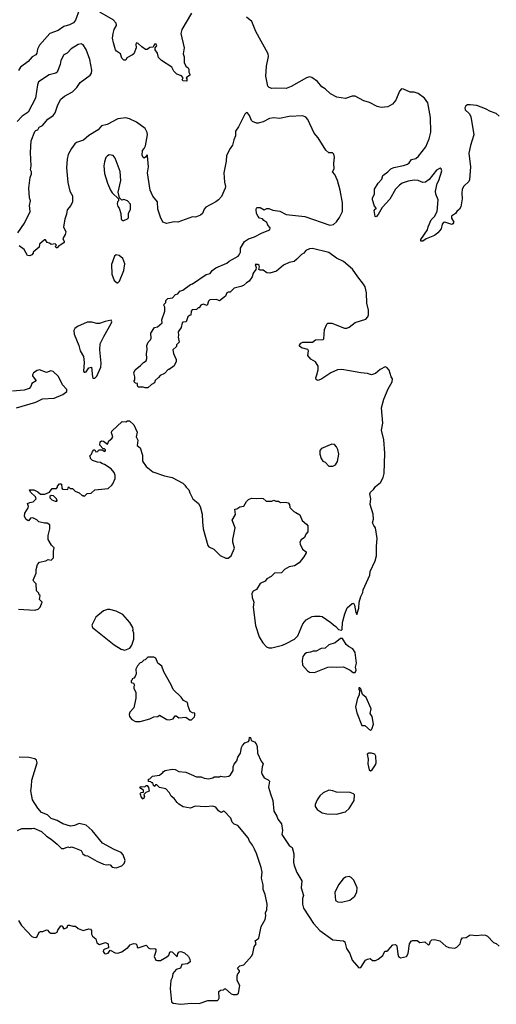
# Model space of a CAD drawing. Extents: x 2220333 to 2384341, y 721037 to 894043.
# Tile 106 of 256: x 2293949 to 2298875, y 787490 to 797667. Entities that reach past the tile are written whole.
import ezdxf

# ---------------------------------------------------------------- set-up
doc = ezdxf.new("R2010")
doc.units = 0

msp = doc.modelspace()

# ---------------------------------------------------------------- linework, layer by layer
at = {"layer": '0CON10XD'}
for points in [[(2294565, 797765), (2294527, 797663), (2294505, 797634), (2294465, 797614), (2294405, 797597), (2294345, 797555), (2294259, 797525), (2294155, 797404), (2294133, 797363), (2294125, 797322), (2294115, 797303), (2294078, 797282), (2294035, 797236), (2293959, 797175), (2293937, 797143)], [(2295724, 797735), (2295626, 797565), (2295616, 797525), (2295649, 797375), (2295640, 797315), (2295648, 797282), (2295649, 797225), (2295665, 797188), (2295689, 797169), (2295698, 797155), (2295698, 797125), (2295707, 797105), (2295706, 797094), (2295670, 797065), (2295677, 797057), (2295678, 797032), (2295640, 797035), (2295630, 797045), (2295637, 797067), (2295622, 797085), (2295574, 797104), (2295543, 797135), (2295522, 797175), (2295414, 797244), (2295383, 797275), (2295372, 797322), (2295350, 797355), (2295350, 797375), (2295366, 797395), (2295358, 797415), (2295342, 797415), (2295328, 797382), (2295295, 797380), (2295265, 797357), (2295248, 797358), (2295210, 797385), (2295175, 797421), (2295155, 797428), (2295150, 797415), (2295153, 797377), (2295128, 797315), (2295115, 797302), (2295057, 797273), (2295045, 797250), (2295025, 797250), (2295005, 797270), (2294990, 797315), (2294951, 797341), (2294940, 797355), (2294917, 797427), (2294910, 797475), (2294914, 797525), (2294926, 797564), (2294949, 797605), (2294945, 797632), (2294914, 797664), (2294776, 797746)], [(2298905, 796671), (2298875, 796697), (2298815, 796717), (2298765, 796745), (2298675, 796779), (2298605, 796788), (2298578, 796785), (2298560, 796775), (2298551, 796755), (2298554, 796735), (2298596, 796696), (2298611, 796665), (2298642, 796475), (2298608, 796365), (2298593, 796287), (2298608, 796145), (2298598, 796012), (2298593, 795995), (2298540, 795945), (2298524, 795915), (2298518, 795875), (2298522, 795815), (2298508, 795732), (2298495, 795707), (2298466, 795685), (2298454, 795665), (2298413, 795637), (2298412, 795615), (2298436, 795575), (2298425, 795556), (2298415, 795550), (2298345, 795574), (2298330, 795570), (2298317, 795553), (2298306, 795504), (2298272, 795465), (2298235, 795435), (2298150, 795400), (2298115, 795378), (2298097, 795377), (2298096, 795395), (2298164, 795495), (2298170, 795525), (2298203, 795597), (2298236, 795634), (2298263, 795685), (2298274, 795805), (2298249, 795865), (2298246, 795896), (2298264, 795975), (2298281, 796005), (2298312, 796105), (2298307, 796125), (2298295, 796131), (2298258, 796112), (2298183, 796015), (2298145, 795986), (2298115, 795983), (2298066, 796004), (2298025, 796008), (2297965, 795997), (2297903, 795977), (2297874, 795955), (2297834, 795915), (2297775, 795813), (2297695, 795724), (2297655, 795652), (2297635, 795630), (2297623, 795633), (2297613, 795695), (2297622, 795708), (2297637, 795715), (2297618, 795738), (2297594, 795805), (2297597, 795825), (2297616, 795865), (2297618, 795915), (2297655, 795978), (2297691, 796019), (2297704, 796055), (2297755, 796094), (2297784, 796125), (2297815, 796139), (2297915, 796160), (2297957, 796175), (2297974, 796186), (2298000, 796220), (2298045, 796232), (2298072, 796255), (2298146, 796354), (2298183, 796435), (2298198, 796505), (2298194, 796655), (2298166, 796806), (2298134, 796855), (2298068, 796905), (2298025, 796917), (2297985, 796919), (2297915, 796950), (2297895, 796951), (2297875, 796928), (2297837, 796835), (2297803, 796795), (2297755, 796767), (2297685, 796758), (2297645, 796769), (2297565, 796810), (2297505, 796829), (2297415, 796877), (2297385, 796877), (2297315, 796851), (2297228, 796865), (2297162, 796902), (2297105, 796952), (2297072, 796972), (2297027, 797027), (2296970, 797070), (2296945, 797075), (2296914, 797066), (2296755, 796975), (2296705, 796955), (2296595, 796960), (2296556, 796956), (2296526, 796966), (2296515, 796980), (2296493, 797083), (2296500, 797185), (2296520, 797285), (2296517, 797315), (2296391, 797545), (2296347, 797647), (2296295, 797694)], [(2293930, 795465), (2293997, 795565), (2294056, 795685), (2294050, 795745), (2294059, 795795), (2294051, 795825), (2294044, 795925), (2294057, 796035), (2294070, 796075), (2294070, 796095), (2294060, 796115), (2294066, 796155), (2294061, 796295), (2294069, 796415), (2294105, 796512), (2294115, 796522), (2294135, 796528), (2294150, 796555), (2294185, 796574), (2294241, 796639), (2294295, 796675), (2294317, 796703), (2294344, 796785), (2294374, 796845), (2294412, 796875), (2294495, 796921), (2294538, 796965), (2294575, 797017), (2294678, 797095), (2294690, 797115), (2294695, 797145), (2294674, 797255), (2294635, 797360), (2294605, 797406), (2294585, 797416), (2294555, 797409), (2294481, 797365), (2294439, 797321), (2294405, 797302), (2294374, 797245), (2294366, 797205), (2294335, 797124), (2294322, 797115), (2294253, 797097), (2294145, 797023), (2294132, 796995), (2294111, 796855), (2294035, 796710), (2293975, 796671), (2293924, 796616)], [(2296235, 794910), (2296165, 794892), (2296125, 794852), (2296105, 794852), (2296090, 794845), (2296075, 794810), (2296015, 794760), (2295983, 794773), (2295915, 794770), (2295902, 794758), (2295888, 794712), (2295845, 794728), (2295820, 794715), (2295805, 794690), (2295795, 794690), (2295777, 794673), (2295733, 794667), (2295720, 794655), (2295718, 794612), (2295705, 794610), (2295688, 794595), (2295670, 794545), (2295638, 794542), (2295630, 794535), (2295618, 794485), (2295588, 794442), (2295592, 794405), (2295588, 794385), (2295598, 794335), (2295570, 794305), (2295570, 794290), (2295532, 794255), (2295540, 794215), (2295568, 794155), (2295568, 794135), (2295545, 794090), (2295495, 794050), (2295485, 794050), (2295445, 794010), (2295401, 793989), (2295385, 793968), (2295351, 793939), (2295342, 793915), (2295310, 793895), (2295275, 793860), (2295245, 793860), (2295225, 793870), (2295175, 793870), (2295168, 793885), (2295168, 793908), (2295145, 793910), (2295133, 793923), (2295132, 793935), (2295140, 793945), (2295140, 793975), (2295130, 794015), (2295144, 794046), (2295199, 794091), (2295230, 794125), (2295255, 794140), (2295262, 794165), (2295258, 794215), (2295268, 794255), (2295262, 794298), (2295278, 794335), (2295302, 794358), (2295307, 794375), (2295303, 794427), (2295342, 794485), (2295375, 794492), (2295422, 794535), (2295419, 794565), (2295450, 794655), (2295448, 794695), (2295440, 794715), (2295443, 794727), (2295460, 794745), (2295460, 794765), (2295480, 794785), (2295527, 794793), (2295560, 794825), (2295585, 794832), (2295605, 794860), (2295635, 794872), (2295715, 794929), (2295735, 794937), (2295875, 795033), (2295917, 795043), (2295937, 795073), (2295975, 795102), (2296090, 795150), (2296115, 795171), (2296207, 795223), (2296219, 795235), (2296230, 795265), (2296232, 795305), (2296272, 795375), (2296315, 795401), (2296377, 795423), (2296455, 795463), (2296536, 795494), (2296539, 795515), (2296514, 795544), (2296505, 795570), (2296472, 795592), (2296460, 795610), (2296426, 795616), (2296414, 795634), (2296398, 795665), (2296392, 795705), (2296395, 795720), (2296405, 795727), (2296435, 795726), (2296475, 795702), (2296504, 795716), (2296525, 795716), (2296567, 795697), (2296639, 795689), (2296704, 795654), (2296895, 795631), (2297156, 795544), (2297191, 795549), (2297222, 795578), (2297255, 795622), (2297284, 795685), (2297286, 795775), (2297260, 795905), (2297233, 796005), (2297206, 796065), (2297182, 796095), (2297200, 796125), (2297197, 796185), (2297202, 796245), (2297197, 796277), (2297182, 796292), (2297145, 796290), (2297115, 796318), (2297033, 796445), (2296993, 796495), (2296926, 796635), (2296908, 796658), (2296874, 796674), (2296734, 796666), (2296635, 796644), (2296575, 796651), (2296530, 796645), (2296465, 796612), (2296415, 796596), (2296395, 796596), (2296355, 796614), (2296344, 796625), (2296324, 796675), (2296305, 796703), (2296295, 796708), (2296275, 796690), (2296210, 796560), (2296181, 796515), (2296180, 796465), (2296162, 796425), (2296150, 796370), (2296123, 796335), (2296086, 796264), (2296083, 796205), (2296059, 796085), (2296066, 795986), (2296076, 795944), (2296072, 795925), (2296035, 795840), (2296005, 795806), (2295976, 795784), (2295872, 795728), (2295855, 795708), (2295839, 795665), (2295817, 795645), (2295765, 795624), (2295735, 795629), (2295696, 795616), (2295585, 795574), (2295544, 795576), (2295465, 795561), (2295430, 795575), (2295404, 795625), (2295378, 795708), (2295372, 795785), (2295325, 795843), (2295299, 795905), (2295271, 796085), (2295279, 796145), (2295269, 796259), (2295265, 796270), (2295250, 796245), (2295235, 796237), (2295225, 796242), (2295216, 796265), (2295220, 796315), (2295237, 796335), (2295248, 796362), (2295269, 796475), (2295265, 796502), (2295245, 796543), (2295158, 796608), (2295085, 796643), (2295045, 796651), (2294965, 796642), (2294854, 796584), (2294795, 796568), (2294761, 796529), (2294662, 796468), (2294609, 796421), (2294535, 796396), (2294520, 796385), (2294483, 796337), (2294451, 796275), (2294438, 796225), (2294434, 796134), (2294446, 795985), (2294468, 795895), (2294496, 795845), (2294494, 795785), (2294479, 795745), (2294438, 795702), (2294432, 795655), (2294416, 795605), (2294402, 795525), (2294426, 795475), (2294419, 795445), (2294396, 795405), (2294410, 795375), (2294407, 795365), (2294375, 795338), (2294352, 795328), (2294335, 795310), (2294325, 795310), (2294320, 795325), (2294330, 795335), (2294315, 795350), (2294275, 795343), (2294257, 795357), (2294234, 795364), (2294215, 795390), (2294205, 795390), (2294155, 795348), (2294152, 795315), (2294090, 795265), (2294088, 795252), (2294073, 795237), (2294054, 795226), (2294031, 795231), (2293995, 795290), (2293945, 795330)], [(2295025, 795592), (2295065, 795608), (2295075, 795620), (2295072, 795668), (2295096, 795704), (2295095, 795760), (2295065, 795793), (2295025, 795808), (2295005, 795800), (2294980, 795825), (2294968, 795885), (2294996, 796004), (2294986, 796096), (2294936, 796235), (2294914, 796264), (2294875, 796270), (2294855, 796260), (2294839, 796241), (2294824, 796196), (2294819, 796155), (2294827, 796077), (2294856, 795976), (2294887, 795905), (2294905, 795878), (2294970, 795815), (2294970, 795795), (2294960, 795785), (2294958, 795765), (2294963, 795735), (2294977, 795717), (2294994, 795665), (2294998, 795605), (2295015, 795592), (2295025, 795592)], [(2293935, 791573), (2294105, 791563), (2294140, 791575), (2294160, 791595), (2294180, 791645), (2294153, 791673), (2294160, 791715), (2294152, 791722), (2294148, 791738), (2294123, 791763), (2294118, 791835), (2294095, 791860), (2294090, 791875), (2294120, 791945), (2294120, 791985), (2294133, 792037), (2294155, 792060), (2294220, 792075), (2294245, 792088), (2294275, 792082), (2294297, 792105), (2294298, 792175), (2294307, 792207), (2294278, 792235), (2294242, 792295), (2294242, 792335), (2294260, 792405), (2294260, 792445), (2294232, 792462), (2294205, 792462), (2294148, 792478), (2294127, 792497), (2294085, 792517), (2294060, 792515), (2294045, 792490), (2294035, 792488), (2294013, 792505), (2293998, 792535), (2294002, 792565), (2294037, 792623), (2294040, 792635), (2294030, 792665), (2294053, 792677), (2294087, 792683), (2294120, 792715), (2294112, 792735), (2294062, 792785), (2294052, 792808), (2294096, 792806), (2294137, 792787), (2294165, 792762), (2294209, 792761), (2294257, 792783), (2294285, 792820), (2294328, 792822), (2294340, 792835), (2294340, 792845), (2294362, 792868), (2294375, 792870), (2294380, 792865), (2294383, 792823), (2294390, 792815), (2294445, 792810), (2294455, 792840), (2294472, 792822), (2294495, 792820), (2294522, 792792), (2294565, 792778), (2294595, 792750), (2294605, 792750), (2294615, 792740), (2294645, 792768), (2294687, 792773), (2294725, 792808), (2294865, 792822), (2294902, 792855), (2294911, 792869), (2294937, 792925), (2294936, 792956), (2294925, 792988), (2294893, 793023), (2294825, 793070), (2294798, 793078), (2294785, 793090), (2294753, 793093), (2294702, 793112), (2294682, 793132), (2294680, 793145), (2294670, 793155), (2294690, 793175), (2294700, 793205), (2294715, 793220), (2294725, 793220), (2294735, 793200), (2294755, 793202), (2294763, 793217), (2294775, 793222), (2294802, 793222), (2294828, 793202), (2294837, 793213), (2294835, 793220), (2294825, 793230), (2294812, 793232), (2294778, 793268), (2294782, 793305), (2294795, 793313), (2294815, 793309), (2294855, 793280), (2294872, 793315), (2294902, 793338), (2294912, 793355), (2294898, 793395), (2294902, 793415), (2295008, 793512), (2295045, 793510), (2295065, 793520), (2295085, 793520), (2295128, 793478), (2295162, 793405), (2295153, 793355), (2295171, 793321), (2295163, 793265), (2295195, 793240), (2295218, 793165), (2295218, 793105), (2295255, 793050), (2295325, 792992), (2295445, 792951), (2295526, 792936), (2295635, 792877), (2295656, 792856), (2295668, 792835), (2295698, 792808), (2295708, 792775), (2295740, 792715), (2295796, 792666), (2295813, 792635), (2295836, 792556), (2295837, 792475), (2295846, 792405), (2295892, 792232), (2295905, 792218), (2295954, 792194), (2296020, 792130), (2296081, 792101), (2296105, 792102), (2296134, 792126), (2296168, 792205), (2296153, 792265), (2296153, 792295), (2296177, 792415), (2296144, 792495), (2296179, 792551), (2296173, 792607), (2296195, 792610), (2296225, 792633), (2296265, 792637), (2296295, 792688), (2296315, 792708), (2296345, 792722), (2296395, 792718), (2296445, 792722), (2296465, 792718), (2296495, 792690), (2296555, 792692), (2296575, 792700), (2296595, 792692), (2296625, 792692), (2296645, 792678), (2296695, 792680), (2296725, 792672), (2296738, 792655), (2296742, 792625), (2296750, 792615), (2296782, 792582), (2296804, 792574), (2296845, 792548), (2296870, 792490), (2296915, 792452), (2296927, 792435), (2296928, 792375), (2296905, 792350), (2296892, 792315), (2296859, 792291), (2296846, 792265), (2296847, 792245), (2296873, 792195), (2296910, 792165), (2296910, 792155), (2296886, 792115), (2296836, 792054), (2296788, 792022), (2296735, 792013), (2296685, 791983), (2296655, 791951), (2296582, 791945), (2296548, 791912), (2296504, 791886), (2296485, 791862), (2296435, 791838), (2296395, 791778), (2296361, 791759), (2296350, 791735), (2296353, 791695), (2296370, 791645), (2296363, 791595), (2296388, 791405), (2296425, 791287), (2296461, 791225), (2296500, 791185), (2296525, 791176), (2296555, 791174), (2296665, 791201), (2296702, 791218), (2296790, 791265), (2296823, 791297), (2296877, 791423), (2296910, 791465), (2296973, 791497), (2296995, 791502), (2297055, 791502), (2297075, 791497), (2297166, 791436), (2297191, 791411), (2297216, 791396), (2297244, 791364), (2297275, 791358), (2297282, 791365), (2297286, 791435), (2297309, 791525), (2297335, 791588), (2297385, 791632), (2297400, 791635), (2297411, 791615), (2297425, 791540), (2297435, 791520), (2297456, 791585), (2297459, 791645), (2297474, 791705), (2297496, 791745), (2297499, 791775), (2297567, 791925), (2297570, 791965), (2297622, 792075), (2297636, 792125), (2297636, 792224), (2297644, 792305), (2297628, 792415), (2297610, 792440), (2297594, 792465), (2297607, 792505), (2297604, 792555), (2297572, 792655), (2297578, 792715), (2297569, 792765), (2297575, 792783), (2297605, 792812), (2297625, 792842), (2297678, 792882), (2297707, 792935), (2297717, 792975), (2297724, 793185), (2297714, 793324), (2297687, 793425), (2297701, 793495), (2297687, 793655), (2297714, 793745), (2297759, 793851), (2297799, 793925), (2297803, 793953), (2297790, 793975), (2297769, 794045), (2297745, 794073), (2297728, 794078), (2297675, 794052), (2297625, 794011), (2297587, 793997), (2297545, 794011), (2297475, 794017), (2297359, 794039), (2297279, 794051), (2297234, 794046), (2297165, 794018), (2297073, 793955), (2297035, 793939), (2297025, 793941), (2297015, 793948), (2297009, 793965), (2297022, 793995), (2297034, 794046), (2297034, 794085), (2297024, 794104), (2297005, 794129), (2296957, 794157), (2296926, 794195), (2296933, 794243), (2296927, 794257), (2296862, 794275), (2296838, 794295), (2296856, 794325), (2296875, 794334), (2296975, 794333), (2297005, 794357), (2297085, 794360), (2297092, 794368), (2297101, 794465), (2297122, 794518), (2297135, 794530), (2297175, 794529), (2297305, 794480), (2297332, 794478), (2297355, 794489), (2297415, 794538), (2297527, 794573), (2297549, 794595), (2297556, 794616), (2297556, 794665), (2297536, 794736), (2297534, 794845), (2297519, 794905), (2297504, 794934), (2297445, 795008), (2297389, 795089), (2297295, 795168), (2297225, 795203), (2297145, 795261), (2296975, 795302), (2296945, 795300), (2296908, 795282), (2296886, 795255), (2296861, 795239), (2296815, 795190), (2296785, 795169), (2296735, 795156), (2296675, 795130), (2296605, 795067), (2296535, 795047), (2296505, 795049), (2296465, 795077), (2296435, 795078), (2296420, 795085), (2296429, 795111), (2296423, 795125), (2296410, 795135), (2296382, 795138), (2296392, 795105), (2296390, 795085), (2296362, 795048), (2296351, 795009), (2296322, 794965), (2296292, 794948), (2296261, 794919), (2296235, 794910)], [(2294965, 794948), (2294980, 794965), (2295024, 795075), (2295036, 795145), (2295015, 795200), (2294978, 795228), (2294945, 795238), (2294928, 795222), (2294898, 795135), (2294901, 795035), (2294925, 794972), (2294955, 794948), (2294965, 794948)], [(2294725, 793960), (2294748, 793982), (2294786, 794075), (2294792, 794115), (2294779, 794255), (2294782, 794315), (2294817, 794393), (2294896, 794525), (2294902, 794545), (2294895, 794560), (2294831, 794549), (2294775, 794527), (2294745, 794527), (2294695, 794540), (2294645, 794540), (2294545, 794497), (2294518, 794475), (2294508, 794455), (2294511, 794415), (2294559, 794299), (2294574, 794244), (2294607, 794185), (2294617, 794125), (2294608, 794035), (2294615, 794022), (2294625, 794022), (2294635, 794028), (2294665, 794068), (2294690, 794075), (2294700, 793975), (2294705, 793962), (2294725, 793960)], [(2293915, 793654), (2294115, 793714), (2294185, 793749), (2294304, 793756), (2294395, 793794), (2294436, 793824), (2294437, 793845), (2294392, 793892), (2294350, 793980), (2294295, 794031), (2294272, 794038), (2294225, 794019), (2294155, 794046), (2294128, 794042), (2294093, 794015), (2294083, 793995), (2294083, 793985), (2294120, 793935), (2294074, 793906), (2294063, 793875), (2294046, 793854), (2293995, 793836), (2293875, 793826)], [(2297185, 793052), (2297213, 793067), (2297235, 793100), (2297246, 793175), (2297237, 793225), (2297225, 793252), (2297202, 793275), (2297175, 793281), (2297070, 793235), (2297052, 793215), (2297050, 793175), (2297065, 793130), (2297082, 793105), (2297105, 793092), (2297145, 793052), (2297185, 793052)], [(2294335, 792690), (2294328, 792715), (2294297, 792747), (2294275, 792750), (2294262, 792738), (2294260, 792725), (2294280, 792705), (2294315, 792690), (2294335, 792690)], [(2295035, 791152), (2295088, 791172), (2295107, 791203), (2295128, 791265), (2295128, 791325), (2295118, 791355), (2295122, 791365), (2295118, 791385), (2295086, 791436), (2295015, 791518), (2294945, 791552), (2294882, 791572), (2294855, 791572), (2294815, 791558), (2294735, 791490), (2294693, 791407), (2294702, 791385), (2294926, 791206), (2294999, 791159), (2295035, 791152)], [(2297415, 790920), (2297427, 790945), (2297421, 790975), (2297429, 791015), (2297416, 791125), (2297393, 791163), (2297347, 791187), (2297325, 791210), (2297285, 791270), (2297265, 791270), (2297210, 791225), (2297144, 791206), (2297105, 791170), (2297065, 791167), (2297015, 791140), (2296981, 791139), (2296955, 791128), (2296915, 791122), (2296897, 791113), (2296874, 791086), (2296867, 791045), (2296873, 790995), (2296925, 790937), (2296945, 790924), (2296995, 790920), (2297135, 790976), (2297175, 790979), (2297225, 790973), (2297295, 790977), (2297365, 790942), (2297395, 790920), (2297415, 790920)], [(2295145, 790412), (2295195, 790413), (2295295, 790440), (2295335, 790462), (2295377, 790463), (2295395, 790478), (2295470, 790435), (2295495, 790430), (2295535, 790442), (2295555, 790470), (2295565, 790470), (2295595, 790452), (2295665, 790458), (2295705, 790430), (2295725, 790430), (2295755, 790460), (2295760, 790475), (2295758, 790498), (2295735, 790502), (2295712, 790515), (2295691, 790571), (2295685, 790608), (2295641, 790631), (2295617, 790665), (2295534, 790744), (2295515, 790792), (2295440, 790925), (2295418, 790985), (2295377, 791017), (2295356, 791066), (2295335, 791078), (2295273, 791077), (2295245, 791050), (2295232, 791048), (2295208, 791022), (2295195, 791020), (2295165, 790990), (2295150, 790955), (2295152, 790905), (2295142, 790878), (2295128, 790862), (2295110, 790855), (2295110, 790845), (2295100, 790835), (2295100, 790815), (2295125, 790810), (2295137, 790787), (2295130, 790775), (2295130, 790755), (2295148, 790715), (2295148, 790655), (2295128, 790555), (2295089, 790511), (2295080, 790485), (2295083, 790465), (2295108, 790435), (2295145, 790412)], [(2297575, 790320), (2297590, 790335), (2297607, 790385), (2297592, 790465), (2297572, 790495), (2297583, 790545), (2297531, 790661), (2297492, 790692), (2297475, 790750), (2297465, 790760), (2297455, 790760), (2297453, 790745), (2297460, 790735), (2297457, 790685), (2297440, 790655), (2297420, 790565), (2297434, 790504), (2297485, 790370), (2297515, 790370), (2297575, 790320)], [(2293936, 788356), (2293969, 788305), (2294025, 788241), (2294075, 788192), (2294093, 788183), (2294115, 788180), (2294128, 788192), (2294152, 788235), (2294165, 788242), (2294189, 788241), (2294225, 788260), (2294235, 788258), (2294252, 788235), (2294270, 788225), (2294316, 788224), (2294336, 788234), (2294344, 788256), (2294375, 788300), (2294385, 788300), (2294400, 788285), (2294400, 788275), (2294415, 788272), (2294440, 788285), (2294445, 788308), (2294465, 788308), (2294497, 788297), (2294526, 788296), (2294554, 788274), (2294605, 788252), (2294665, 788270), (2294680, 788265), (2294692, 788252), (2294692, 788215), (2294702, 788195), (2294737, 788165), (2294748, 788125), (2294775, 788108), (2294835, 788130), (2294863, 788115), (2294868, 788072), (2294830, 788060), (2294816, 788054), (2294813, 788037), (2294825, 788016), (2294835, 788012), (2294865, 788017), (2294885, 788050), (2294935, 788022), (2294965, 788018), (2295005, 788033), (2295055, 788070), (2295065, 788070), (2295090, 788105), (2295125, 788117), (2295150, 788115), (2295160, 788105), (2295162, 788082), (2295175, 788072), (2295255, 788100), (2295285, 788070), (2295305, 788062), (2295345, 788068), (2295355, 788060), (2295357, 788035), (2295340, 787985), (2295357, 787947), (2295375, 787942), (2295405, 787942), (2295471, 787979), (2295491, 787999), (2295501, 788029), (2295513, 788037), (2295529, 788029), (2295575, 787980), (2295582, 788015), (2295596, 788034), (2295616, 788036), (2295652, 788022), (2295694, 787984), (2295709, 787955), (2295710, 787930), (2295685, 787908), (2295625, 787900), (2295610, 787865), (2295565, 787850), (2295533, 787807), (2295526, 787764), (2295512, 787735), (2295506, 787655), (2295518, 787515), (2295535, 787503), (2295615, 787490), (2295725, 787501), (2295805, 787499), (2295895, 787530), (2295968, 787528), (2295995, 787530), (2296005, 787540), (2296012, 787555), (2296008, 787622), (2296023, 787637), (2296055, 787640), (2296065, 787650), (2296075, 787650), (2296135, 787599), (2296155, 787591), (2296195, 787592), (2296210, 787605), (2296224, 787684), (2296197, 787735), (2296197, 787785), (2296203, 787805), (2296222, 787825), (2296222, 787835), (2296200, 787865), (2296224, 787886), (2296265, 787898), (2296348, 787992), (2296359, 788015), (2296373, 788085), (2296392, 788115), (2296382, 788145), (2296420, 788175), (2296446, 788295), (2296486, 788365), (2296493, 788405), (2296490, 788435), (2296503, 788467), (2296506, 788525), (2296487, 788625), (2296467, 788675), (2296465, 788725), (2296450, 788795), (2296454, 788855), (2296445, 788905), (2296398, 789048), (2296375, 789095), (2296356, 789136), (2296326, 789175), (2296310, 789210), (2296205, 789338), (2296165, 789352), (2296145, 789372), (2296130, 789415), (2296065, 789483), (2296054, 789486), (2296035, 789472), (2296025, 789476), (2296005, 789490), (2295976, 789526), (2295945, 789537), (2295865, 789532), (2295763, 789537), (2295715, 789518), (2295640, 789530), (2295595, 789557), (2295577, 789575), (2295545, 789618), (2295515, 789642), (2295498, 789675), (2295458, 789718), (2295395, 789730), (2295365, 789760), (2295352, 789758), (2295345, 789740), (2295332, 789752), (2295325, 789780), (2295315, 789780), (2295305, 789790), (2295282, 789792), (2295282, 789818), (2295295, 789820), (2295323, 789847), (2295395, 789858), (2295430, 789885), (2295434, 789896), (2295453, 789907), (2295525, 789920), (2295555, 789917), (2295595, 789897), (2295665, 789891), (2295775, 789842), (2295825, 789840), (2295857, 789827), (2295905, 789822), (2295945, 789830), (2295958, 789842), (2296015, 789842), (2296025, 789848), (2296065, 789842), (2296112, 789848), (2296129, 789861), (2296157, 789905), (2296156, 789945), (2296167, 789973), (2296193, 790005), (2296204, 790045), (2296232, 790085), (2296242, 790145), (2296252, 790165), (2296275, 790191), (2296313, 790207), (2296320, 790215), (2296325, 790250), (2296335, 790248), (2296340, 790215), (2296375, 790202), (2296393, 790183), (2296402, 790155), (2296406, 790086), (2296444, 790004), (2296466, 789976), (2296456, 789944), (2296450, 789885), (2296454, 789865), (2296475, 789831), (2296519, 789809), (2296531, 789795), (2296522, 789735), (2296540, 789665), (2296567, 789597), (2296576, 789485), (2296606, 789436), (2296616, 789405), (2296656, 789355), (2296664, 789285), (2296659, 789245), (2296735, 789133), (2296765, 789112), (2296781, 789045), (2296779, 788955), (2296786, 788925), (2296812, 788852), (2296866, 788765), (2296858, 788695), (2296882, 788615), (2296872, 788585), (2296872, 788525), (2296881, 788485), (2296986, 788325), (2297052, 788252), (2297185, 788155), (2297295, 788146), (2297310, 788135), (2297326, 788066), (2297363, 788015), (2297386, 787945), (2297455, 787866), (2297475, 787869), (2297525, 787945), (2297545, 787958), (2297573, 787963), (2297595, 787942), (2297625, 787943), (2297655, 787956), (2297703, 787995), (2297722, 788038), (2297745, 788040), (2297759, 788051), (2297805, 788106), (2297835, 788108), (2297848, 788095), (2297857, 788007), (2297864, 787985), (2297885, 787971), (2297947, 787983), (2297964, 788015), (2297977, 788115), (2297995, 788144), (2298010, 788150), (2298058, 788148), (2298085, 788130), (2298135, 788136), (2298175, 788102), (2298185, 788110), (2298196, 788144), (2298208, 788155), (2298235, 788159), (2298290, 788145), (2298355, 788092), (2298385, 788078), (2298445, 788070), (2298469, 788081), (2298502, 788115), (2298513, 788157), (2298525, 788178), (2298565, 788182), (2298605, 788207), (2298675, 788201), (2298725, 788209), (2298765, 788204), (2298784, 788194), (2298845, 788128), (2298875, 788117), (2298905, 788091)], [(2293925, 789288), (2293972, 789308), (2294075, 789308), (2294095, 789312), (2294175, 789277), (2294225, 789228), (2294275, 789196), (2294336, 789146), (2294380, 789100), (2294405, 789099), (2294445, 789118), (2294465, 789112), (2294485, 789118), (2294517, 789107), (2294585, 789078), (2294602, 789045), (2294625, 789027), (2294650, 789025), (2294745, 788969), (2294815, 788939), (2294845, 788931), (2294866, 788934), (2294885, 788930), (2294905, 788909), (2294945, 788902), (2295005, 788922), (2295028, 788945), (2295038, 788975), (2295018, 789035), (2294999, 789059), (2294925, 789089), (2294805, 789156), (2294697, 789285), (2294635, 789340), (2294565, 789358), (2294515, 789338), (2294475, 789332), (2294395, 789357), (2294335, 789390), (2294275, 789411), (2294235, 789449), (2294175, 789472), (2294135, 789518), (2294083, 789605), (2294063, 789695), (2294072, 789745), (2294074, 789806), (2294128, 789985), (2294123, 790013), (2294105, 790027), (2294045, 790042), (2293945, 790043)], [(2297575, 789903), (2297592, 789915), (2297627, 789965), (2297632, 789985), (2297630, 790055), (2297620, 790075), (2297585, 790087), (2297557, 790087), (2297540, 790075), (2297550, 790025), (2297547, 789977), (2297560, 789915), (2297575, 789903)], [(2295225, 789610), (2295203, 789633), (2295200, 789655), (2295192, 789665), (2295205, 789680), (2295228, 789682), (2295230, 789705), (2295201, 789721), (2295192, 789735), (2295205, 789742), (2295242, 789738), (2295255, 789750), (2295265, 789750), (2295282, 789732), (2295287, 789693), (2295252, 789678), (2295232, 789658), (2295240, 789635), (2295225, 789610)], [(2297225, 789454), (2297315, 789481), (2297353, 789515), (2297407, 789595), (2297408, 789655), (2297400, 789665), (2297365, 789680), (2297225, 789684), (2297185, 789698), (2297145, 789702), (2297087, 789675), (2297052, 789645), (2297024, 789605), (2297002, 789555), (2297003, 789535), (2297024, 789504), (2297075, 789470), (2297125, 789457), (2297225, 789454)], [(2297275, 788544), (2297360, 788565), (2297412, 788608), (2297435, 788652), (2297436, 788695), (2297403, 788773), (2297375, 788800), (2297355, 788810), (2297315, 788804), (2297292, 788788), (2297244, 788725), (2297208, 788645), (2297213, 788563), (2297238, 788548), (2297275, 788544)]]:
    msp.add_lwpolyline(points, dxfattribs=at)

doc.saveas('drawing.dxf')
